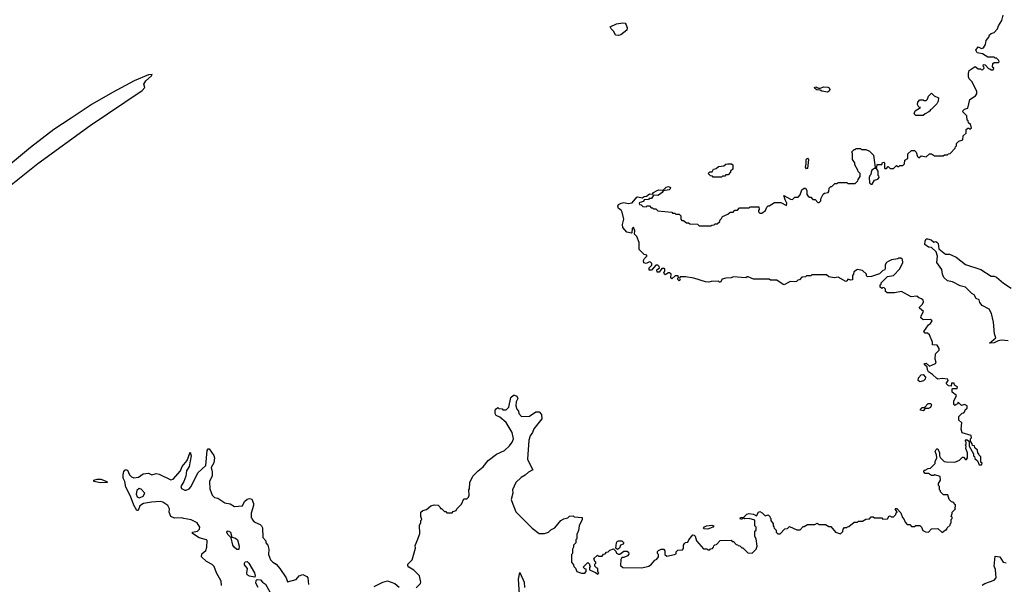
# Model space of a CAD drawing. Extents: x 2348354 to 2479840, y 460476 to 613653.
# Tile 242 of 256: x 2417770 to 2427050, y 571986 to 577302. Entities that reach past the tile are written whole.
import ezdxf

# ---------------------------------------------------------------- set-up
doc = ezdxf.new("R2010")
doc.units = 0

msp = doc.modelspace()

# ---------------------------------------------------------------- linework, layer by layer
at = {"layer": '0CON05XD'}
for points in [[(2425797, 574883), (2425761.7, 574881.7), (2425751.7, 574891.7), (2425750, 574905), (2425715, 574940), (2425665, 574950), (2425633, 574927), (2425630, 574905), (2425620, 574895), (2425618.3, 574851.7), (2425605, 574850), (2425575, 574860), (2425568.3, 574841.7), (2425555, 574837.5), (2425485, 574877.5), (2425445, 574872.5), (2425395, 574880), (2425375, 574900), (2425235, 574900), (2425225, 574890), (2425185, 574890), (2425175, 574880), (2425143, 574877), (2425118.3, 574851.7), (2425105, 574850), (2425091.7, 574838.3), (2425075, 574832.5), (2425033, 574837), (2424975, 574806.7), (2424965, 574807.5), (2424905, 574850), (2424845, 574850), (2424835, 574860), (2424685, 574860), (2424635, 574880), (2424625, 574880), (2424615, 574870), (2424495, 574880), (2424475, 574870), (2424425, 574867.5), (2424391.7, 574858.3), (2424375, 574830), (2424365, 574830), (2424355, 574840), (2424287, 574837), (2424265, 574830), (2424235, 574832.5), (2424125, 574867.5), (2424045, 574880), (2423995, 574880), (2423990, 574865), (2423996.4, 574853.6), (2423985, 574843.3), (2423973.3, 574855), (2423973, 574867), (2423980, 574875), (2423975, 574890), (2423948.3, 574891.7), (2423915, 574863.3), (2423907.5, 574875), (2423910, 574905), (2423895, 574920), (2423885, 574920), (2423855, 574901.2), (2423847.5, 574905), (2423842.5, 574925), (2423850, 574935), (2423850, 574955), (2423845, 574960), (2423821.7, 574958.3), (2423797.5, 574925), (2423777.5, 574925), (2423773.8, 574946.2), (2423800, 574965), (2423798.3, 574978.3), (2423785, 574990), (2423765, 574990), (2423725, 574943.8), (2423704, 574944), (2423703.3, 574965), (2423728.3, 574991.7), (2423727.5, 575005), (2423715, 575020), (2423705, 575022.5), (2423675, 575008), (2423654, 575014), (2423648.8, 575035), (2423658.8, 575055), (2423680, 575075), (2423680, 575085), (2423655, 575092.5), (2423643.9, 575103.9), (2423607.7, 575137.7), (2423610, 575205), (2423585, 575260), (2423563, 575283), (2423568.8, 575315), (2423555, 575347.5), (2423543, 575337), (2423540, 575295), (2423535, 575292.5), (2423493, 575303), (2423453.3, 575345), (2423450, 575375), (2423462.5, 575425), (2423448.3, 575488.3), (2423439.3, 575509.3), (2423413.3, 575525), (2423407.5, 575545), (2423415, 575562.5), (2423440, 575575), (2423465, 575580), (2423505, 575570), (2423541.7, 575578.3), (2423585, 575631.2), (2423595, 575634), (2423636.7, 575623.3), (2423654.1, 575635.9), (2423678.8, 575641.2), (2423705, 575661.2), (2423735, 575660), (2423744, 575676), (2423777.5, 575695), (2423795, 575700), (2423835, 575697.5), (2423864.4, 575725.6), (2423885, 575732), (2423903, 575723), (2423900.7, 575709.3), (2423890.7, 575699.3), (2423835, 575690), (2423826.4, 575673.6), (2423800, 575655), (2423785, 575647.5), (2423745, 575650), (2423725, 575620), (2423703, 575617), (2423695, 575610), (2423655, 575607.5), (2423648.3, 575591.7), (2423615, 575580), (2423610, 575575), (2423611.7, 575561.7), (2423628.3, 575558.3), (2423641.7, 575541.7), (2423675, 575540), (2423685, 575550), (2423705, 575550), (2423721.7, 575531.7), (2423735, 575530), (2423745, 575520), (2423765, 575520), (2423783, 575503), (2423915, 575490), (2423921.7, 575481.7), (2423945, 575480), (2423955, 575470), (2423985, 575470), (2424000, 575455), (2424000, 575425), (2424011.7, 575411.7), (2424025, 575410), (2424055, 575390), (2424075, 575390), (2424085, 575380), (2424157, 575377), (2424175, 575360), (2424285, 575360), (2424293, 575367), (2424315, 575370), (2424325, 575380), (2424345, 575380), (2424368.3, 575401.7), (2424371.7, 575418.3), (2424385, 575430), (2424395, 575450), (2424445, 575470), (2424465, 575490), (2424495, 575490), (2424511.7, 575508.3), (2424535, 575510), (2424555, 575530), (2424645, 575530), (2424655, 575540), (2424735, 575540), (2424740, 575515), (2424733, 575507), (2424733, 575493), (2424745, 575480), (2424765, 575480), (2424800, 575505), (2424811.7, 575538.3), (2424825, 575550), (2424835, 575550), (2424885, 575580), (2424945, 575580), (2424997.5, 575552.5), (2425000, 575575), (2424983.3, 575605), (2424972.5, 575647.5), (2425035, 575612.5), (2425055, 575610), (2425075, 575630), (2425108.3, 575631.7), (2425127, 575653), (2425140.8, 575699.2), (2425165, 575716.2), (2425177.5, 575715), (2425190, 575695), (2425190, 575655), (2425201.7, 575641.7), (2425215, 575630), (2425225, 575630), (2425245, 575610), (2425268.3, 575608.3), (2425291.7, 575581.7), (2425305, 575580), (2425320, 575595), (2425320, 575615), (2425341.7, 575658.3), (2425355, 575670), (2425390, 575675), (2425397, 575683), (2425400, 575715), (2425415, 575730), (2425425, 575730), (2425451.7, 575758.3), (2425475, 575760), (2425485, 575770), (2425565, 575770), (2425575, 575760), (2425645, 575760), (2425670, 575785), (2425671.7, 575798.3), (2425690, 575825), (2425690, 575855), (2425671.7, 575871.7), (2425670, 575885), (2425640, 575935), (2425640, 575955), (2425620, 575985), (2425620, 576045), (2425610, 576055), (2425635, 576080), (2425645, 576080), (2425655, 576090), (2425695, 576090), (2425705, 576080), (2425745, 576080), (2425780, 576065), (2425817, 576027), (2425831.7, 575911.7), (2425848.3, 575911.7), (2425851.7, 575938.3), (2425895, 575940), (2425901.7, 575958.3), (2425915, 575960), (2425920, 575955), (2425920, 575905), (2425925, 575900), (2425938.3, 575901.7), (2425955, 575920), (2425975, 575900), (2426005, 575900), (2426035, 575930), (2426045, 575920), (2426055, 575920), (2426065, 575930), (2426095, 575930), (2426110, 575945), (2426111.7, 575978.3), (2426140, 575995), (2426141.7, 576038.3), (2426175, 576070), (2426205, 576070), (2426220, 576055), (2426233, 576013), (2426245, 576000), (2426265, 576020), (2426315, 576010), (2426345, 576040), (2426365, 576040), (2426391.7, 576021.7), (2426475, 576020), (2426485, 576030), (2426515, 576030), (2426525, 576040), (2426538.3, 576041.7), (2426588.3, 576091.7), (2426590, 576105), (2426600, 576115), (2426600, 576135), (2426621.7, 576158.3), (2426658.3, 576171.7), (2426661.7, 576208.3), (2426690, 576235), (2426691.7, 576268.3), (2426705, 576280), (2426715, 576280), (2426725, 576270), (2426740, 576285), (2426730, 576315), (2426711.7, 576331.7), (2426708.3, 576348.3), (2426700, 576355), (2426698.3, 576398.3), (2426660, 576435), (2426661.7, 576448.3), (2426675, 576460), (2426705, 576470), (2426725, 576550), (2426777.5, 576585), (2426790, 576605), (2426790, 576625), (2426760.7, 576690.7), (2426745, 576720), (2426720, 576745), (2426713, 576763), (2426712.5, 576795), (2426720, 576825), (2426775, 576860), (2426805, 576840), (2426825, 576840), (2426831.7, 576831.7), (2426845, 576830), (2426860, 576845), (2426858.3, 576858.3), (2426850, 576865), (2426855, 576880), (2426868.3, 576878.3), (2426901.7, 576841.7), (2426915, 576840), (2426925, 576830), (2426945, 576830), (2426950, 576845), (2426940, 576855), (2426941.7, 576888.3), (2426955, 576900), (2426995, 576900), (2427000, 576905), (2426998.3, 576918.3), (2426975, 576940), (2426965, 576940), (2426955, 576950), (2426895, 576950), (2426845, 576980), (2426795, 576990), (2426782.5, 577015), (2426803, 577047), (2426835, 577032.5), (2426853, 577037), (2426871.7, 577068.3), (2426877.5, 577105), (2426903.6, 577136.4), (2426911.7, 577158.3), (2426925, 577172.5), (2426955, 577182.5), (2426985, 577217.5), (2426994.3, 577245.7), (2427025.9, 577294.1), (2427040, 577345)], [(2423415, 577154), (2423385, 577156.2), (2423371.2, 577191.2), (2423343.3, 577215), (2423336.7, 577235), (2423395, 577263.8), (2423455, 577274.2), (2423475, 577270), (2423487.5, 577255), (2423496.2, 577225), (2423491.2, 577205), (2423435, 577161.2), (2423415, 577154)], [(2417657, 575723), (2417941.2, 575948.8), (2418433.8, 576306.2), (2418923.8, 576635), (2418950, 576665), (2418940, 576695), (2418960, 576725), (2419012.5, 576775), (2419017.5, 576787.5), (2418985, 576783.8), (2418850, 576725), (2418645, 576616.9), (2418454.2, 576505.8), (2418254.6, 576375), (2418093, 576267), (2417870.6, 576099.4), (2417570.2, 575849.8)], [(2425385, 576620), (2425330.7, 576630.7), (2425315, 576640), (2425283, 576643), (2425263.6, 576653.6), (2425262.5, 576665), (2425275, 576670), (2425298.3, 576658.3), (2425315, 576657.5), (2425350.5, 576669.5), (2425387.1, 576667.1), (2425400, 576660), (2425406.7, 576645), (2425399.5, 576630.5), (2425385, 576620)], [(2426285, 576400), (2426215, 576400), (2426200, 576415), (2426210, 576445), (2426260, 576475), (2426245, 576480), (2426232.3, 576502.3), (2426234.1, 576525.9), (2426255, 576548.8), (2426285, 576547.5), (2426295, 576540), (2426315, 576542.5), (2426326.1, 576553.9), (2426336.4, 576583.6), (2426365, 576610), (2426390, 576585), (2426430, 576565), (2426426.7, 576535), (2426415, 576510), (2426365, 576460), (2426350, 576455), (2426350, 576445), (2426340, 576435), (2426303, 576417), (2426285, 576400)], [(2424385, 575820), (2424305, 575820), (2424298.3, 575828.3), (2424281.7, 575831.7), (2424260, 575855), (2424275, 575870), (2424295, 575870), (2424310, 575895), (2424335, 575902.5), (2424355, 575920), (2424405, 575927.5), (2424425, 575942.5), (2424443.6, 575946.4), (2424480, 575945), (2424490, 575935), (2424490, 575895), (2424470, 575875), (2424470, 575865), (2424448.3, 575841.7), (2424425, 575840), (2424415, 575830), (2424395, 575830), (2424385, 575820)], [(2425185, 575897.5), (2425176.2, 575915), (2425183.8, 575945), (2425182, 575985), (2425195, 575997.5), (2425203.3, 575985), (2425195, 575902.5), (2425185, 575897.5)], [(2425805, 575752.5), (2425825, 575790), (2425858.3, 575801.7), (2425870, 575815), (2425868.3, 575828.3), (2425860, 575835), (2425860, 575875), (2425845, 575900), (2425825, 575900), (2425802.5, 575885), (2425793.6, 575866.4), (2425792.5, 575845), (2425782.5, 575835), (2425777.5, 575815), (2425780, 575765), (2425793, 575753), (2425805, 575752.5)], [(2427085, 574278), (2427025, 574283.3), (2426993, 574277), (2426955, 574260), (2426910, 574255), (2426970, 574305), (2426957.5, 574345), (2426949.2, 574455), (2426930.6, 574535), (2426908, 574575), (2426842.4, 574612.4), (2426820.3, 574640.3), (2426812.5, 574665), (2426785, 574677.5), (2426765, 574711.2), (2426745, 574723.8), (2426685, 574784), (2426635, 574797.5), (2426563.2, 574833.2), (2426515, 574844.4), (2426480.8, 574875), (2426466, 574905), (2426460, 574950), (2426414, 575015), (2426420, 575075), (2426406.7, 575115), (2426365, 575157.5), (2426335, 575158.8), (2426302.5, 575185), (2426303.1, 575216.9), (2426315, 575240), (2426325, 575240), (2426359.7, 575229.7), (2426385, 575207.5), (2426405, 575212.5), (2426415, 575207.5), (2426426.2, 575195), (2426433.9, 575143.9), (2426495, 575094), (2426533.6, 575093.6), (2426555, 575086), (2426595, 575065.7), (2426685.7, 574995.7), (2426828.6, 574948.6), (2426925, 574885.8), (2426955, 574885.6), (2426975, 574878.6), (2427042, 574822), (2427113.7, 574773.7)], [(2422687.5, 573585), (2422690, 573545), (2422615, 573450), (2422602.5, 573415), (2422582.5, 573385), (2422568.3, 573341.7), (2422557.5, 573165), (2422586.7, 573096.7), (2422607.5, 573065), (2422565, 573042.5), (2422535, 573012.5), (2422495, 572992.5), (2422447.5, 572945), (2422413.6, 572876.4), (2422416.7, 572845), (2422403.3, 572785), (2422407.5, 572765), (2422447, 572667), (2422600, 572515), (2422665, 572462.5), (2422715, 572462.5), (2422755, 572477.5), (2422775, 572497.5), (2422813, 572517), (2422870, 572585), (2422898.3, 572601.7), (2422935, 572610), (2422953, 572627), (2422985, 572630), (2422995, 572620), (2423070, 572615), (2423072.5, 572595), (2423042.5, 572535), (2423037, 572493), (2423020, 572455), (2423020, 572415), (2423010, 572405), (2423010, 572375), (2422990, 572355), (2422990, 572335), (2422980, 572315), (2422980, 572275), (2422970, 572265), (2422970, 572195), (2422988.3, 572168.3), (2422991.7, 572151.7), (2423008.3, 572138.3), (2423020, 572105), (2423065, 572090), (2423095, 572090), (2423110, 572105), (2423108.3, 572128.3), (2423095, 572130), (2423081.7, 572148.3), (2423125, 572190), (2423140, 572175), (2423141.7, 572161.7), (2423150, 572155), (2423140, 572145), (2423141.7, 572121.7), (2423198.3, 572098.3), (2423218.3, 572081.7), (2423227.5, 572095), (2423220, 572105), (2423220, 572135), (2423205, 572140), (2423190, 572155), (2423190, 572175), (2423200, 572185), (2423200, 572195), (2423191.7, 572201.7), (2423181.7, 572228.3), (2423215, 572260), (2423225, 572250), (2423258.3, 572251.7), (2423271.7, 572268.3), (2423288.3, 572271.7), (2423301.7, 572288.3), (2423315, 572290), (2423331.7, 572308.3), (2423365, 572320), (2423388.3, 572298.3), (2423395, 572280), (2423415, 572270), (2423425, 572270), (2423465, 572297.5), (2423495, 572297.5), (2423508.3, 572288.3), (2423511.7, 572268.3), (2423500, 572255), (2423465, 572237.5), (2423445, 572237.5), (2423435, 572220), (2423434, 572164), (2423454.1, 572144.1), (2423635, 572140), (2423700, 572155), (2423725.9, 572174.1), (2423755, 572212.5), (2423775, 572222.5), (2423790, 572245), (2423790, 572265), (2423780, 572275), (2423780, 572295), (2423790, 572305), (2423815, 572317.5), (2423840, 572315), (2423851.7, 572301.7), (2423850, 572265), (2423870.7, 572250.7), (2423940, 572265), (2423956.4, 572273.6), (2423958.3, 572291.7), (2423973, 572307), (2424018.3, 572311.7), (2424027, 572323), (2424027.5, 572355), (2424035, 572370), (2424045, 572380), (2424068.3, 572381.7), (2424076.7, 572405), (2424115, 572450), (2424128.3, 572448.3), (2424135, 572440), (2424150, 572395), (2424215, 572320), (2424245, 572320), (2424255, 572310), (2424275, 572310), (2424281.7, 572318.3), (2424298.3, 572321.7), (2424310, 572335), (2424311.7, 572348.3), (2424321.7, 572358.3), (2424338.3, 572361.7), (2424373, 572397), (2424475, 572400), (2424485, 572390), (2424498.3, 572388.3), (2424521.7, 572361.7), (2424538.3, 572358.3), (2424541.7, 572351.7), (2424558.3, 572348.3), (2424575, 572330), (2424585, 572330), (2424631.7, 572281.7), (2424675, 572280), (2424710, 572315), (2424720, 572345), (2424710, 572415), (2424700, 572435), (2424700, 572485), (2424710, 572495), (2424710, 572525), (2424700, 572535), (2424698.3, 572588.3), (2424645, 572606.2), (2424605, 572603.3), (2424595, 572610), (2424575, 572597.5), (2424565, 572597.5), (2424560, 572605), (2424565, 572616), (2424595, 572617.5), (2424623.3, 572645), (2424645, 572653.8), (2424685, 572647.5), (2424715, 572630), (2424733.8, 572665), (2424745, 572670.8), (2424768.9, 572658.9), (2424795, 572630), (2424825, 572640), (2424840, 572625), (2424841.7, 572611.7), (2424850, 572605), (2424850, 572585), (2424870, 572555), (2424870, 572535), (2424878.3, 572528.3), (2424880, 572515), (2424900, 572495), (2424900, 572475), (2424915, 572460), (2424938.3, 572461.7), (2424981.7, 572508.3), (2425005, 572510), (2425025, 572530), (2425095, 572500), (2425125, 572500), (2425155, 572530), (2425165, 572530), (2425195, 572550), (2425265, 572550), (2425285, 572560), (2425305, 572550), (2425365, 572550), (2425395, 572530), (2425415, 572530), (2425460, 572475), (2425505, 572460), (2425528.3, 572481.7), (2425530, 572505), (2425545, 572520), (2425565, 572520), (2425571.7, 572528.3), (2425585, 572530), (2425635, 572570), (2425665, 572570), (2425675, 572580), (2425715, 572580), (2425745, 572600), (2425778.3, 572601.7), (2425795, 572620), (2425815, 572620), (2425825, 572610), (2425895, 572610), (2425905, 572600), (2425948.3, 572601.7), (2425965, 572630), (2425978.3, 572628.3), (2425985, 572620), (2426005, 572620), (2426028.3, 572641.7), (2426031.7, 572658.3), (2426040, 572665), (2426020, 572695), (2426025, 572700), (2426038.3, 572698.3), (2426075, 572660), (2426090, 572615), (2426107, 572597), (2426115, 572570), (2426135, 572550), (2426158.3, 572548.3), (2426175, 572530), (2426205, 572530), (2426215, 572540), (2426255, 572540), (2426270, 572525), (2426283.6, 572493.6), (2426308.3, 572478.3), (2426335, 572477.5), (2426363, 572507), (2426425, 572510), (2426465, 572472.5), (2426495, 572500), (2426505, 572500), (2426511.7, 572518.3), (2426538.3, 572541.7), (2426541.7, 572558.3), (2426550, 572565), (2426550, 572595), (2426560, 572605), (2426558.3, 572618.3), (2426550, 572625), (2426557, 572653), (2426560, 572665), (2426590, 572695), (2426580, 572705), (2426590, 572715), (2426590, 572735), (2426568.3, 572758.3), (2426551.7, 572761.7), (2426530, 572785), (2426518.3, 572828.3), (2426478.3, 572828.3), (2426450, 572855), (2426450, 572865), (2426440, 572875), (2426440, 572905), (2426430, 572915), (2426430, 572935), (2426447.5, 572965), (2426445, 573000), (2426395, 573017.5), (2426385, 573010), (2426365, 573010), (2426335, 573030), (2426305, 573030), (2426290, 573045), (2426295, 573060), (2426305, 573060), (2426333, 573077), (2426355, 573080), (2426398.3, 573121.7), (2426398.3, 573141.7), (2426412.5, 573175), (2426410, 573205), (2426397.5, 573235), (2426407.5, 573255), (2426415, 573262.5), (2426425, 573260), (2426440, 573225), (2426440, 573195), (2426450, 573175), (2426483, 573143), (2426505, 573137.5), (2426585, 573136.7), (2426627, 573153), (2426655, 573182.5), (2426665, 573182.5), (2426685, 573160), (2426695, 573160), (2426702.5, 573175), (2426702.5, 573225), (2426687.5, 573265), (2426690, 573285), (2426682.5, 573295), (2426690, 573305), (2426690, 573325), (2426680, 573335), (2426695, 573350), (2426720, 573335), (2426720, 573285), (2426760, 573215), (2426760, 573195), (2426768.3, 573188.3), (2426771.7, 573171.7), (2426798.3, 573148.3), (2426811.7, 573111.7), (2426835, 573110), (2426840, 573125), (2426830, 573135), (2426830, 573185), (2426811.7, 573201.7), (2426808.3, 573218.3), (2426801.7, 573221.7), (2426798.3, 573248.3), (2426771.7, 573271.7), (2426768.3, 573288.3), (2426751.7, 573291.7), (2426748.3, 573308.3), (2426730, 573335), (2426730, 573355), (2426740, 573365), (2426738.3, 573388.3), (2426653, 573413), (2426642.5, 573445), (2426650, 573505), (2426621.7, 573531.7), (2426620, 573565), (2426651.7, 573598.3), (2426668.3, 573601.7), (2426678.3, 573611.7), (2426681.7, 573628.3), (2426700, 573645), (2426700, 573665), (2426675, 573680), (2426645, 573670), (2426615, 573700), (2426608.3, 573681.7), (2426595, 573680), (2426585, 573670), (2426575, 573680), (2426575, 573710), (2426600, 573765), (2426560, 573795), (2426560, 573825), (2426565, 573830), (2426605, 573830), (2426610, 573845), (2426581.7, 573861.7), (2426578.3, 573878.3), (2426551.7, 573878.3), (2426548.3, 573851.7), (2426523, 573853), (2426502.5, 573875), (2426520, 573905), (2426518.3, 573918.3), (2426465, 573922.5), (2426425, 573917.5), (2426415, 573923.3), (2426372.3, 573962.3), (2426335.8, 573985), (2426326, 574005), (2426322.5, 574032.5), (2426293.3, 574055), (2426300, 574065), (2426315, 574067.5), (2426345, 574040), (2426402.5, 574065), (2426407.5, 574075), (2426397.5, 574105), (2426400, 574155), (2426435, 574190), (2426437.5, 574205), (2426418.3, 574238.3), (2426371.7, 574241.7), (2426372.5, 574265), (2426343.6, 574333.6), (2426325, 574350), (2426305, 574350), (2426290, 574365), (2426335, 574430), (2426355, 574440), (2426370, 574465), (2426355, 574480), (2426285, 574477.5), (2426263.3, 574495), (2426266.7, 574515), (2426287.5, 574555), (2426250, 574585), (2426250, 574595), (2426280, 574625), (2426287.5, 574645), (2426285, 574660), (2426270, 574675), (2426243, 574683), (2426225, 574697.5), (2426173, 574693), (2426081.7, 574741.7), (2426015, 574730), (2425945, 574730), (2425931.7, 574741.7), (2425930, 574765), (2425918.3, 574778.3), (2425905, 574780), (2425895, 574770), (2425880, 574785), (2425880, 574805), (2425888.3, 574811.7), (2425890, 574825), (2425950, 574885), (2426005, 574892.5), (2426064.1, 574955.9), (2426092.5, 575015), (2426090, 575045), (2426075, 575057.5), (2426055, 575057.5), (2426045, 575050), (2425988.3, 575041.7), (2425961.7, 575028.3), (2425940, 575015), (2425927.5, 574995), (2425927.5, 574955), (2425920, 574945), (2425905, 574940), (2425875, 574910), (2425797, 574883)], [(2426255, 573892.5), (2426236.7, 573905), (2426240.5, 573929.5), (2426265, 573957.5), (2426285, 573961.2), (2426306.2, 573935), (2426303.6, 573916.4), (2426287, 573903), (2426255, 573892.5)], [(2421506.1, 571953.9), (2421547, 571993), (2421550, 572005), (2421537.5, 572065), (2421485, 572120), (2421437, 572147), (2421428.3, 572158.3), (2421427.5, 572175), (2421470, 572215), (2421500, 572325), (2421498.3, 572351.7), (2421521.7, 572411.7), (2421540, 572465), (2421538.3, 572541.7), (2421550, 572565), (2421550, 572585), (2421560, 572595), (2421550, 572625), (2421550, 572665), (2421568.3, 572681.7), (2421605, 572690), (2421644, 572726), (2421675, 572734), (2421715, 572730), (2421730, 572715), (2421735, 572700), (2421745, 572700), (2421775, 572670), (2421785, 572670), (2421795, 572660), (2421845, 572660), (2421855, 572670), (2421885, 572680), (2421890, 572695), (2421935, 572740), (2421955, 572790), (2421985, 572790), (2422000, 572805), (2422007.5, 572825), (2422002.5, 572875), (2422010, 572885), (2422012.5, 572945), (2422040, 573005), (2422090, 573055), (2422139.3, 573090.7), (2422185, 573152.5), (2422265, 573210), (2422340, 573245), (2422385, 573290), (2422410, 573325), (2422422.5, 573355), (2422412.5, 573415), (2422355, 573510), (2422295, 573560), (2422260, 573575), (2422250, 573595), (2422250, 573625), (2422261.7, 573638.3), (2422275, 573650), (2422285, 573640), (2422317, 573637), (2422325, 573630), (2422355, 573630), (2422380, 573655), (2422400, 573745), (2422423, 573767), (2422435, 573767.5), (2422455, 573756.7), (2422466, 573735), (2422450, 573705), (2422446.7, 573665), (2422456.7, 573635), (2422471.2, 573615), (2422474.1, 573594.1), (2422500, 573565), (2422575, 573570), (2422635, 573610), (2422665, 573610), (2422687.5, 573585)], [(2426285, 573620), (2426260, 573625), (2426260, 573635), (2426275, 573650), (2426298.3, 573651.7), (2426333, 573687), (2426358.3, 573688.3), (2426362.5, 573675), (2426355, 573650), (2426335, 573641.2), (2426305, 573640), (2426285, 573620)], [(2419672, 571975), (2419668.8, 572015), (2419624.1, 572094.1), (2419603.6, 572153.6), (2419583.6, 572173.6), (2419531.2, 572201.2), (2419483.3, 572245), (2419487.7, 572272.3), (2419523.3, 572305), (2419533.3, 572335), (2419537, 572397), (2419530, 572405), (2419462.1, 572422.1), (2419400, 572465), (2419400, 572475), (2419445, 572486.7), (2419463.3, 572505), (2419467.5, 572525), (2419443.3, 572565), (2419385, 572593.8), (2419316.2, 572606.2), (2419295, 572612.5), (2419228.3, 572608.3), (2419195, 572623.3), (2419180, 572665), (2419181.2, 572695), (2419165, 572727.5), (2419117.7, 572757.7), (2419095, 572763.8), (2419011.7, 572758.3), (2418937.5, 572745), (2418903.3, 572725), (2418885, 572680), (2418875, 572680), (2418845, 572730), (2418814.4, 572815), (2418770.3, 572900.3), (2418760.8, 572955), (2418745.9, 572985.9), (2418744.2, 573015), (2418751.2, 573048.8), (2418765, 573062.5), (2418775, 573062.5), (2418785, 573060), (2418805, 573017.5), (2418825, 572997.5), (2418845, 572987.5), (2418890, 572995), (2418933, 573027), (2418985, 573032.5), (2419015, 573016.7), (2419055, 573027.5), (2419085, 573022), (2419195, 572970), (2419215, 572974.2), (2419284.2, 573055), (2419300.8, 573095), (2419348.9, 573151.1), (2419375, 573230), (2419385.9, 573195.9), (2419366.2, 573096.2), (2419342.9, 573055), (2419335.8, 573005), (2419316.2, 572955), (2419287.5, 572905), (2419295, 572888), (2419325, 572870.8), (2419338.8, 572871.2), (2419366.7, 572885), (2419385, 572906.7), (2419450, 573035), (2419524.4, 573105.6), (2419536.9, 573245), (2419545, 573262), (2419555, 573260.8), (2419599.4, 573199.4), (2419605.6, 573175), (2419599.8, 573130.2), (2419573.8, 573085), (2419583.8, 573045), (2419583.6, 573006.4), (2419560, 572955), (2419562, 572885), (2419583.3, 572825), (2419605, 572803.3), (2419636.1, 572796.1), (2419702.3, 572752.3), (2419755, 572742.5), (2419795, 572717.5), (2419870, 572725), (2419890, 572765), (2419914.2, 572785.8), (2419935, 572793.3), (2419958.3, 572788.3), (2419973.3, 572745), (2419973, 572727), (2419952.5, 572655), (2419950, 572615), (2419960, 572605), (2419960, 572595), (2419980, 572575), (2420015, 572557.5), (2420035, 572550), (2420050, 572535), (2420057, 572517), (2420060, 572425), (2420090, 572395), (2420090, 572375), (2420110, 572355), (2420117.5, 572315), (2420113.3, 572265), (2420132.5, 572215), (2420155, 572192.5), (2420186.4, 572176.4), (2420223, 572133), (2420280, 572045), (2420295, 572007.5), (2420375, 572031.2), (2420403.8, 572066.2), (2420437, 572077), (2420475, 572060), (2420487, 572047), (2420492.5, 571985)], [(2418531.1, 572941.1), (2418470, 572955), (2418467.5, 572965), (2418500, 572975), (2418535, 572975.6), (2418592.5, 572955), (2418595, 572943.8), (2418531.1, 572941.1)], [(2418895, 572801.2), (2418905, 572803.8), (2418932.5, 572815), (2418950, 572845), (2418915, 572882.5), (2418895, 572886.2), (2418875, 572867.5), (2418868.8, 572835), (2418878.3, 572808.3), (2418895, 572801.2)], [(2424255, 572504), (2424217, 572507), (2424213.3, 572515), (2424224.3, 572525.7), (2424244.5, 572535.5), (2424293.3, 572543.3), (2424312.5, 572535), (2424302.5, 572525), (2424255, 572504)], [(2419835, 572313.3), (2419815, 572313.5), (2419790, 572335), (2419780, 572355), (2419764.3, 572424.3), (2419732.1, 572455), (2419723.5, 572475), (2419726.7, 572485), (2419735, 572488.1), (2419755.3, 572475.3), (2419770.5, 572430.5), (2419805, 572420), (2419822.2, 572405), (2419838.8, 572345), (2419835, 572313.3)], [(2423405, 572312.5), (2423387.5, 572325), (2423393.3, 572375), (2423401.4, 572388.6), (2423415, 572396.2), (2423443.9, 572393.9), (2423462.5, 572375), (2423456.1, 572363.9), (2423433.3, 572355), (2423423.3, 572325), (2423405, 572312.5)], [(2426841.7, 571978.3), (2426865, 571993.3), (2426955.7, 572024.3), (2426973.6, 572046.4), (2426965.6, 572125.6), (2426955.6, 572155.6), (2426965, 572250), (2427007.5, 572245), (2427040, 572195), (2427067, 572187)], [(2419985, 572052.5), (2419935, 572061.2), (2419915, 572076.2), (2419910.4, 572095), (2419918.1, 572135), (2419888.6, 572168.6), (2419887.5, 572185), (2419895, 572197.5), (2419915, 572200.6), (2419928.9, 572185), (2419981.5, 572095), (2419988.6, 572065), (2419985, 572052.5)], [(2422483.8, 571845), (2422470, 572035), (2422485, 572097.5), (2422524.3, 572005), (2422528, 571955)], [(2420018.6, 571955), (2419997, 571997), (2419997.5, 572022.5), (2420008.3, 572031.7), (2420038.8, 572028.8), (2420057.5, 572005), (2420086.4, 571986.4), (2420156.7, 571865)], [(2421110, 571965), (2421193, 572007), (2421235, 572017.5), (2421305, 571992.5), (2421345, 571957.5)]]:
    msp.add_lwpolyline(points, dxfattribs=at)

doc.saveas('drawing.dxf')
